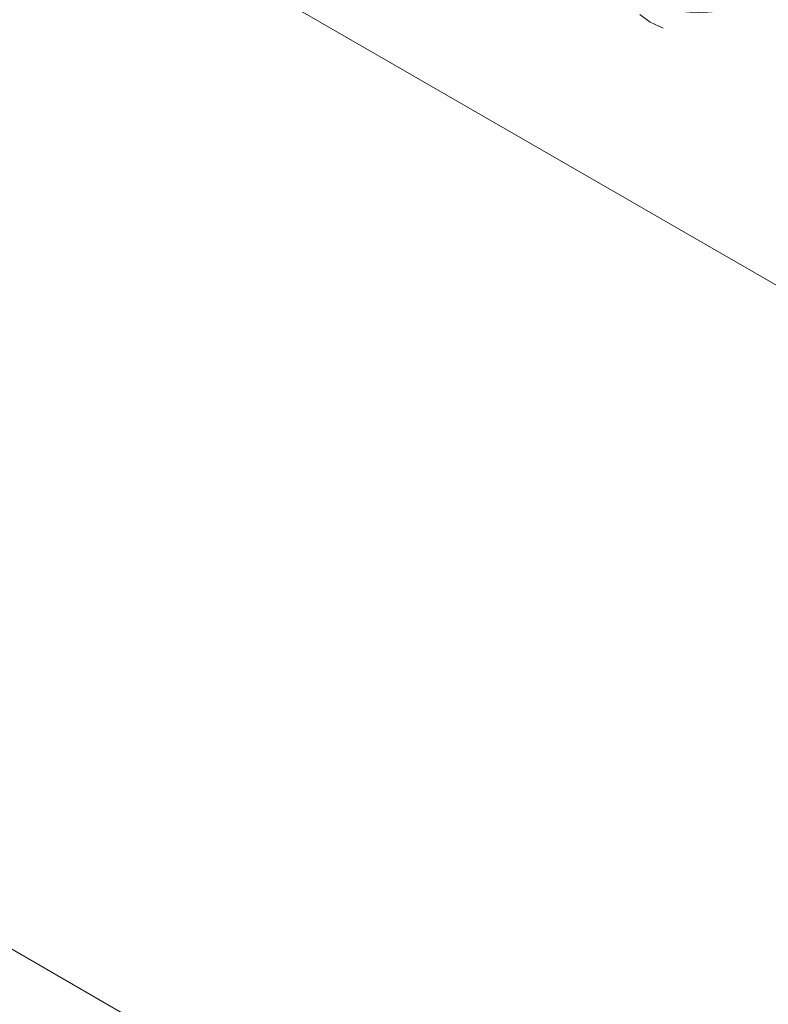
# Model space of a CAD drawing. Header units: metres. Extents: x -54598 to 1827199, y -329446 to -256744.
# Tile 215 of 256: x 196644 to 197836, y -307000 to -305432. Entities that reach past the tile are written whole.
import ezdxf

# ---------------------------------------------------------------- set-up
doc = ezdxf.new("R2010")
doc.units = ezdxf.units.M
doc.layers.add('G-ANNO-SYMB', color=7, linetype='Continuous', lineweight=9)
doc.layers.add('P-PIPE', color=7, linetype='Continuous', lineweight=20)

# ---------------------------------------------------------------- blocks, each defined once
blk = doc.blocks.new('ADSK_СтальСварка_Врезка - Врезка стальная-V293-aks33')
at = {"layer": 'P-PIPE', "color": 1}
for p, q in [((19746.4, -10328.2), (19746.4, -10336.4)), ((19746.4, -10336.4), (19746.4, -10361.7)), ((19965.4, -10336.4), (19965.4, -10328.2)), ((19965.4, -10361.7), (19965.4, -10336.4))]:
    blk.add_line(p, q, dxfattribs=at)
for points in [[(19746.4, -10328.2, 0), (19750.1, -10344.6, 0), (19761.1, -10359.8, 0), (19778.5, -10372.9, 0), (19801.2, -10383, 0), (19827.6, -10389.3, 0), (19855.9, -10391.5, 0), (19884.2, -10389.3, 0), (19910.7, -10383, 0), (19933.3, -10372.9, 0)], [(19933.3, -10372.9, 0), (19950.7, -10359.8, 0), (19961.7, -10344.6, 0), (19965.4, -10328.2, 0)], [(19799.4, -10415.9, 0), (19778.5, -10406.4, 0), (19762.1, -10394.3, 0)]]:
    blk.add_polyline3d(points, dxfattribs=at)
blk = doc.blocks.new('asfdf')
at = {"layer": 'G-ANNO-SYMB'}
blk.add_line((434549.1, 77465.4), (429466.8, 80399.7), dxfattribs=at)
at = {"layer": 'P-PIPE', "color": 1}
blk.add_line((432112.5, 80632.7), (433549.3, 79803.2), dxfattribs=at)
blk.add_blockref('ADSK_СтальСварка_Врезка - Врезка стальная-V293-aks33', (412918.4, 91005.1), dxfattribs=at)

msp = doc.modelspace()

# ---------------------------------------------------------------- block references
at = {"color": 5, "lineweight": 30}
msp.add_blockref('asfdf', (-235048.8, -386034.1), dxfattribs=at)

doc.saveas('drawing.dxf')
